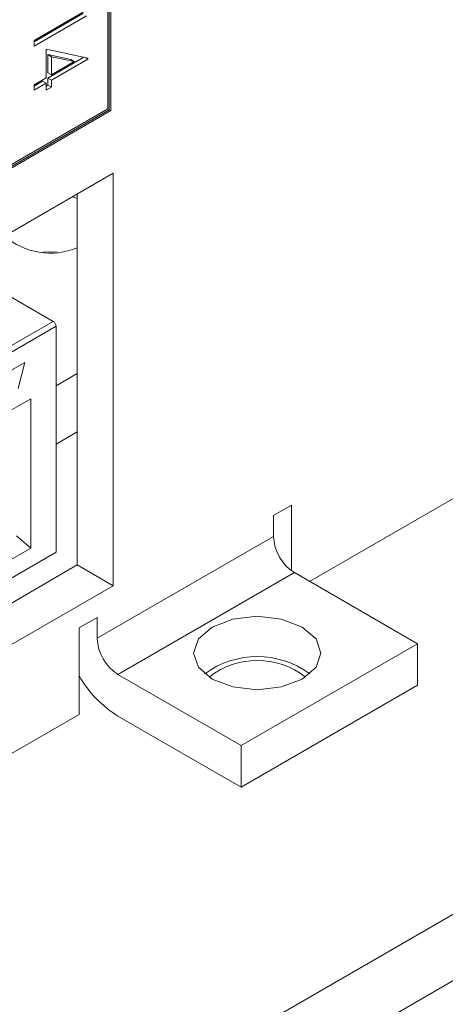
# Model space of a CAD drawing. Header units: inches. Extents: x 0.2 to 16.3, y 0.2 to 11.5.
# Tile 16 of 35: x 4.271 to 4.55, y 1.427 to 2.072. Entities that reach past the tile are written whole.
import ezdxf

# ---------------------------------------------------------------- set-up
doc = ezdxf.new("R2010")
doc.units = ezdxf.units.IN
doc.header["$MEASUREMENT"] = 0

msp = doc.modelspace()

# ---------------------------------------------------------------- linework, layer by layer
at = {"color": 7, "linetype": 'Continuous', "lineweight": 15}
for p, q in [((4.32915, 2.15333), (4.32915, 2.01321)), ((4.33008, 2.15601), (4.33008, 2.01268)), ((4.33101, 2.15655), (4.33101, 2.01214)), ((4.28079, 2.05798), (4.31516, 2.07783)), ((4.31281, 2.07562), (4.28079, 2.05714)), ((4.31516, 2.07426), (4.28079, 2.05442)), ((4.28079, 2.05442), (4.28079, 2.05798)), ((4.28872, 2.05238), (4.31604, 2.04649)), ((4.28872, 2.03356), (4.28872, 2.05238)), ((4.30482, 2.04557), (4.28989, 2.04878)), ((4.28989, 2.04878), (4.28989, 2.03695)), ((4.28989, 2.04878), (4.29225, 2.04742)), ((4.31352, 2.04703), (4.28989, 2.03339)), ((4.29225, 2.04742), (4.29225, 2.03559)), ((4.30717, 2.04421), (4.29225, 2.04742)), ((4.31604, 2.04577), (4.29225, 2.03203)), ((4.29225, 2.03559), (4.30717, 2.04421)), ((4.30482, 2.04557), (4.30717, 2.04421)), ((4.31404, 2.04692), (4.31604, 2.04577)), ((4.31604, 2.04649), (4.31604, 2.04577)), ((4.28989, 2.03695), (4.29225, 2.03559)), ((4.28079, 2.02898), (4.28872, 2.03356)), ((4.28636, 2.03135), (4.28079, 2.02814)), ((4.28636, 2.03135), (4.28872, 2.02999)), ((4.28989, 2.03339), (4.28989, 2.02881)), ((4.28989, 2.03339), (4.29225, 2.03203)), ((4.29225, 2.03203), (4.29225, 2.02745)), ((4.28872, 2.02999), (4.28079, 2.02541)), ((4.28079, 2.02541), (4.28079, 2.02898)), ((4.28872, 2.02541), (4.28872, 2.02999)), ((4.28989, 2.02881), (4.28872, 2.02813)), ((4.29225, 2.02745), (4.28872, 2.02541)), ((4.28989, 2.02881), (4.29225, 2.02745)), ((4.33008, 2.01268), (3.74182, 1.67308)), ((4.33101, 2.01214), (3.74182, 1.67201)), ((4.32915, 2.01321), (4.26184, 1.97435)), ((4.33008, 2.01268), (4.33101, 2.01214)), ((2.96327, 1.18059), (4.3327, 1.97115)), ((4.3327, 1.97115), (4.3327, 1.70115)), ((4.30913, 1.95468), (4.30596, 1.95571)), ((4.30913, 1.95754), (4.30913, 1.71475)), ((4.29342, 1.87418), (4.23588, 1.90739)), ((4.21352, 1.82806), (4.29342, 1.87418)), ((4.29527, 1.87097), (4.21538, 1.82484)), ((4.29527, 1.72309), (4.29527, 1.87097)), ((4.21937, 1.81536), (4.27467, 1.84729)), ((4.27467, 1.84729), (4.27031, 1.8302)), ((4.29527, 1.83194), (4.30913, 1.83994)), ((4.25444, 1.80955), (4.27866, 1.82353)), ((4.27866, 1.82353), (4.27866, 1.72563)), ((4.29527, 1.79384), (4.30913, 1.80184)), ((4.46116, 1.70399), (4.5684, 1.7659)), ((4.43758, 1.747), (4.44937, 1.7538)), ((4.44937, 1.7538), (4.44937, 1.71095)), ((4.43758, 1.73339), (4.43758, 1.747)), ((4.26938, 1.73386), (4.27866, 1.72563)), ((4.32209, 1.66672), (4.43758, 1.73339)), ((4.29527, 1.72309), (3.70379, 1.38163)), ((4.27866, 1.72563), (4.26287, 1.71651)), ((4.30913, 1.71475), (2.96327, 0.93781)), ((4.3327, 1.70115), (4.30913, 1.71475)), ((4.33576, 1.64304), (4.45126, 1.70971)), ((4.53187, 1.66318), (4.45126, 1.70971)), ((4.3327, 1.70115), (2.96327, 0.91059)), ((4.31031, 1.67352), (4.32209, 1.68033)), ((4.32209, 1.68033), (4.32209, 1.66672)), ((4.31031, 1.61691), (4.31031, 1.67352)), ((4.41637, 1.5965), (4.53187, 1.66318)), ((4.53187, 1.63596), (4.53187, 1.66318)), ((4.33576, 1.64304), (4.41637, 1.5965)), ((4.41637, 1.56929), (4.53187, 1.63596)), ((2.8961, 0.8005), (4.31031, 1.61691)), ((4.33576, 1.61582), (4.41637, 1.56929)), ((4.41637, 1.5965), (4.41637, 1.56929)), ((3.23668, 0.72498), (4.64147, 1.53595)), ((3.23668, 0.68143), (4.64147, 1.4924))]:
    msp.add_line(p, q, dxfattribs=at)
at = {"color": 7, "linetype": 'Continuous', "lineweight": 15, "flags": 128}
for points in [[(4.29589, 1.9194), (4.29121, 1.91959), (4.28654, 1.9194)], [(4.45644, 1.64005), (4.44292, 1.63483), (4.42698, 1.633), (4.41103, 1.63483), (4.39752, 1.64005), (4.38848, 1.64785), (4.38531, 1.65705), (4.38848, 1.66626), (4.39752, 1.67406), (4.41103, 1.67928), (4.42698, 1.68111), (4.44292, 1.67928), (4.45644, 1.67406), (4.46547, 1.66626), (4.46864, 1.65705), (4.46547, 1.64785), (4.45644, 1.64005)]]:
    msp.add_lwpolyline(points, dxfattribs=at)
at = {"color": 7, "linetype": 'Continuous', "lineweight": 15}
for centre, radius, start, end in [((4.29166, 1.96594), 0.04708, 229.87848, 291.78203), ((4.29124, 1.87078), 0.00403, 2.60561, 57.39439), ((4.46727, 1.73474), 0.02971, 182.60544, 237.39453), ((4.35177, 1.66807), 0.02971, 182.60544, 237.39453), ((4.42698, 1.59686), 0.05788, 53.59155, 126.40845), ((4.42698, 1.60097), 0.05125, 51.98956, 128.01046), ((4.37566, 1.67989), 0.07548, 210.01961, 238.08874)]:
    msp.add_arc(centre, radius, start, end, dxfattribs=at)

doc.saveas('drawing.dxf')
